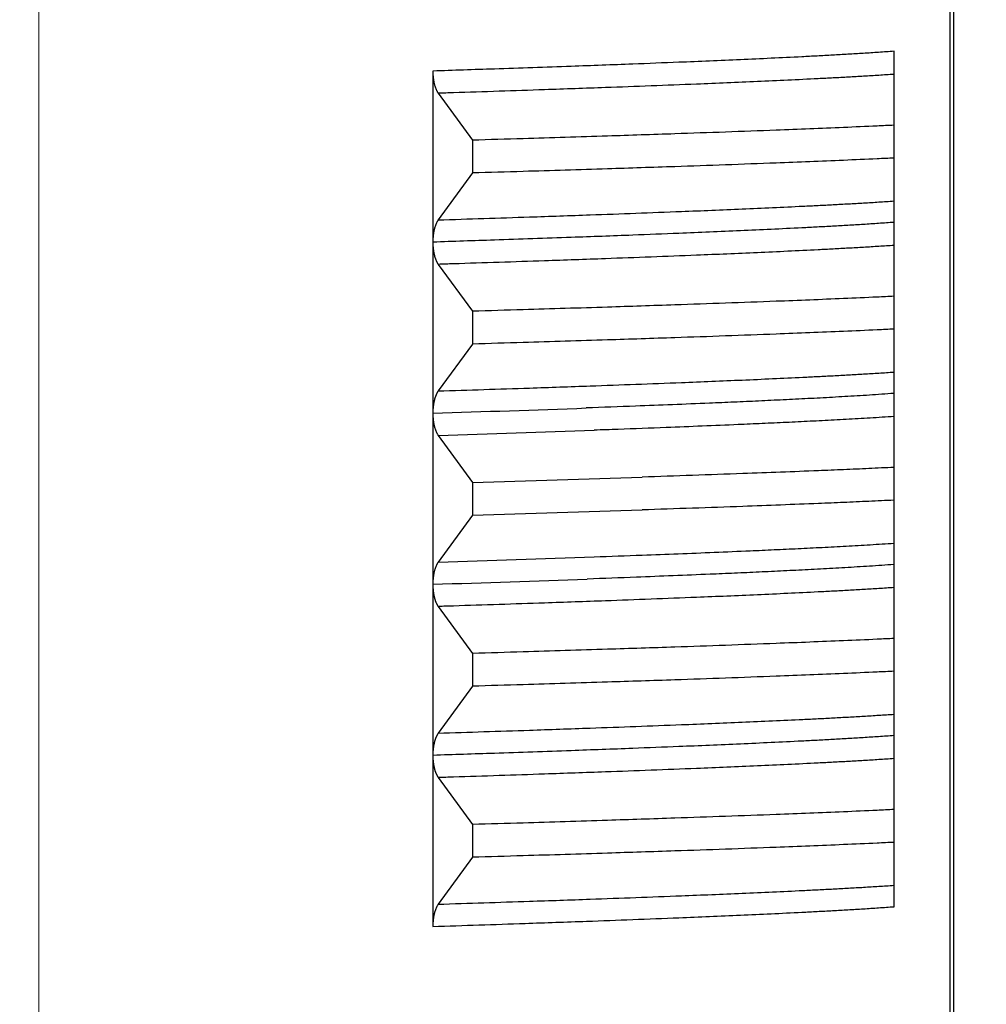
# Model space of a CAD drawing. Header units: millimetres. Extents: x 0 to 840, y 0 to 594.
# Tile 64 of 148: x 346.98 to 352.64, y 354.73 to 360.49. Entities that reach past the tile are written whole.
import ezdxf

# ---------------------------------------------------------------- set-up
doc = ezdxf.new("R2010")
doc.units = ezdxf.units.MM
doc.header["$LTSCALE"] = 0.36378
doc.linetypes.add('CENTER', pattern=[50.8, 31.75, -6.35, 6.35, -6.35])
doc.layers.add('NoLayerName_001', color=7, linetype='Continuous')
doc.layers.add('NoLayerName_003', color=7, linetype='Continuous')
doc.styles.get("Standard").update_dxf_attribs({"font": 'txt', "bigfont": 'extfont2'})
doc.dimstyles.get("Standard").update_dxf_attribs({"dimtxt": 2.5, "dimasz": 2.5, "dimexe": 1, "dimexo": 1, "dimtad": 1, "dimdec": 3, "dimzin": 0, "dimdsep": 46, "dimtxsty": 'Standard', "dimcen": 2.5, "dimadec": 3, "dimazin": 0, "dimtfac": 0.75, "dimtdec": 3, "dimtmove": 0, "dimatfit": 3, "dimfxl": 1, "dimarcsym": 0})

# ---------------------------------------------------------------- blocks, each defined once
blk = doc.blocks.new('_OPEN30')
at = {"color": 0, "linetype": 'ByBlock', "lineweight": -2}
for p, q in [((-1, 0.267949), (0, 0)), ((0, 0), (-1, -0.267949)), ((0, 0), (-1, 0))]:
    blk.add_line(p, q, dxfattribs=at)
blk = doc.blocks.new('*D71')
at = {"layer": 'Defpoints', "color": 0}
for p in [(489.1971, 408.2908), (489.1971, 338.419), (333.0971, 336.611)]:
    blk.add_point(p, dxfattribs=at)
at = {"layer": 'NoLayerName_001', "color": 0, "linetype": 'Continuous', "lineweight": 13}
for p, q in [((333.0971, 338.611), (333.0971, 410.2908)), ((489.1971, 340.419), (489.1971, 410.2908)), ((336.0971, 408.2908), (486.1971, 408.2908))]:
    blk.add_line(p, q, dxfattribs=at)
at = {"layer": 'NoLayerName_001', "color": 0, "lineweight": 13, "xscale": 3, "yscale": 3, "zscale": 3, "rotation": 180}
blk.add_blockref('_OPEN30', (333.0971, 408.2908), dxfattribs=at)
at = {"layer": 'NoLayerName_001', "color": 0, "lineweight": 13, "xscale": 3, "yscale": 3, "zscale": 3}
blk.add_blockref('_OPEN30', (489.1971, 408.2908), dxfattribs=at)
at = {"layer": 'NoLayerName_001', "color": 0, "lineweight": 13, "insert": (411.1471, 413.7908), "char_height": 7, "attachment_point": 5}
blk.add_mtext('\\W0.8000;ＬＬ', dxfattribs=at)
blk = doc.blocks.new('*D72')
at = {"layer": 'Defpoints', "color": 0}
for p in [(333.0971, 420.1604), (333.0971, 336.611), (529.1971, 287.419)]:
    blk.add_point(p, dxfattribs=at)
at = {"layer": 'NoLayerName_001', "color": 0, "linetype": 'Continuous', "lineweight": 13}
for p, q in [((333.0971, 338.611), (333.0971, 422.1604)), ((529.1971, 289.419), (529.1971, 422.1604)), ((526.1971, 420.1604), (336.0971, 420.1604))]:
    blk.add_line(p, q, dxfattribs=at)
at = {"layer": 'NoLayerName_001', "color": 0, "lineweight": 13, "xscale": 3, "yscale": 3, "zscale": 3, "rotation": 180}
blk.add_blockref('_OPEN30', (333.0971, 420.1604), dxfattribs=at)
at = {"layer": 'NoLayerName_001', "color": 0, "lineweight": 13, "xscale": 3, "yscale": 3, "zscale": 3}
blk.add_blockref('_OPEN30', (529.1971, 420.1604), dxfattribs=at)
at = {"layer": 'NoLayerName_001', "color": 0, "lineweight": 13, "insert": (431.1471, 425.6604), "char_height": 7, "attachment_point": 5}
blk.add_mtext('\\W0.8000;Ｌ', dxfattribs=at)

msp = doc.modelspace()

# ---------------------------------------------------------------- linework, layer by layer
at = {"layer": 'NoLayerName_001', "color": 8, "linetype": 'Continuous', "lineweight": 25}
msp.add_line((352.4246, 352.2028), (352.4246, 362.819), dxfattribs=at)
at = {"layer": 'NoLayerName_001', "color": 7, "linetype": 'Continuous', "lineweight": 25}
for p, q in [((352.4471, 352.2076), (352.4471, 362.819)), ((352.0971, 359.3042), (352.0971, 360.304)), ((349.4003, 360.1885), (349.4003, 359.1887)), ((349.432, 360.0586), (349.6328, 359.7843)), ((349.6328, 359.7843), (349.6328, 359.5926)), ((349.6328, 359.5926), (349.432, 359.3184)), ((352.0971, 358.3051), (352.0971, 359.3027)), ((349.4003, 359.1871), (349.4003, 358.1899)), ((349.432, 359.0586), (349.6328, 358.7843)), ((349.6328, 358.7843), (349.6328, 358.5926)), ((349.6328, 358.5926), (349.432, 358.3184)), ((352.0971, 356.3039), (352.0971, 358.3037)), ((349.4003, 358.1885), (349.4003, 356.1898)), ((349.432, 358.0586), (349.6328, 357.7843)), ((349.6328, 357.7843), (349.6328, 357.5926)), ((349.6328, 357.5926), (349.432, 357.3184)), ((349.432, 357.0586), (349.6328, 356.7843)), ((349.6328, 356.7843), (349.6328, 356.5926)), ((349.6328, 356.5926), (349.432, 356.3184)), ((352.0971, 355.3039), (352.0971, 356.3028)), ((349.4003, 356.1871), (349.4003, 355.1884)), ((349.432, 356.0586), (349.6328, 355.7843)), ((349.6328, 355.7843), (349.6328, 355.5926)), ((349.6328, 355.5926), (349.432, 355.3184))]:
    msp.add_line(p, q, dxfattribs=at)
at = {"layer": 'NoLayerName_001', "color": 8, "linetype": 'Continuous', "lineweight": 25}
for centre, radius, start, end in [((342.3158, 580.175), 222.0995, 271.827937, 272.059528), ((342.1544, 589.049), 231.1051, 271.804587, 272.030955), ((341.4523, 609.2791), 252.087, 271.813974, 272.0215), ((342.3311, 578.7195), 221.6437, 271.827746, 272.061336)]:
    msp.add_arc(centre, radius, start, end, dxfattribs=at)
at = {"layer": 'NoLayerName_001', "color": 7, "linetype": 'Continuous', "lineweight": 25}
for centre in [(341.8461, 626.4147), (341.8461, 626.223)]:
    msp.add_arc(centre, 268.7432, 271.66035, 271.871731, dxfattribs=at)
at = {"layer": 'NoLayerName_001', "color": 8, "linetype": 'Continuous', "lineweight": 25}
for points, knots in [([(352.0971, 360.304), (352.0671, 360.3019), (352.0073, 360.2975), (351.9175, 360.2917), (351.8277, 360.2863), (351.7379, 360.2812), (351.648, 360.2763), (351.5282, 360.2701), (351.3784, 360.2628), (351.1987, 360.2546), (351.0189, 360.2469), (350.8091, 360.2383), (350.5394, 360.2278), (350.1797, 360.2146), (349.79, 360.2012), (349.5202, 360.1925), (349.4003, 360.1885)], [0, 0, 0, 0, 0.089977, 0.179955, 0.269934, 0.359914, 0.449895, 0.539875, 0.719832, 0.899786, 1.07974, 1.259695, 1.529627, 1.889538, 2.339426, 2.699336, 2.699336, 2.699336, 2.699336]), ([(352.0971, 360.1692), (352.0675, 360.1672), (352.0083, 360.1633), (351.9196, 360.1579), (351.8308, 360.1528), (351.742, 360.148), (351.6236, 360.1419), (351.4756, 360.1347), (351.298, 360.1265), (351.1203, 360.1189), (350.913, 360.1104), (350.6761, 360.1012), (350.3799, 360.0903), (349.9949, 360.0768), (349.669, 360.0661), (349.4617, 360.0595), (349.432, 360.0586)], [0, 0, 0, 0, 0.088914, 0.177828, 0.266743, 0.355659, 0.444575, 0.622405, 0.800234, 0.978061, 1.155889, 1.422631, 1.689373, 2.045029, 2.578513, 2.667426, 2.667426, 2.667426, 2.667426]), ([(349.432, 359.3184), (349.6098, 359.3242), (349.906, 359.3336), (350.2911, 359.347), (350.5873, 359.3577), (350.8242, 359.3667), (351.0315, 359.375), (351.2092, 359.3825), (351.3868, 359.3904), (351.5348, 359.3973), (351.6532, 359.4032), (351.742, 359.4078), (351.8308, 359.4126), (351.9196, 359.4177), (352.0083, 359.4231), (352.0675, 359.4271), (352.0971, 359.429)], [0, 0, 0, 0, 0.533483, 0.889139, 1.155882, 1.422624, 1.600451, 1.778279, 1.956107, 2.133936, 2.222852, 2.311768, 2.400684, 2.489599, 2.578513, 2.667427, 2.667427, 2.667427, 2.667427]), ([(352.0971, 359.304), (352.0671, 359.3019), (352.0073, 359.2975), (351.9175, 359.2917), (351.8277, 359.2863), (351.7379, 359.2812), (351.648, 359.2763), (351.5282, 359.2701), (351.3784, 359.2628), (351.1987, 359.2546), (351.0189, 359.2469), (350.8091, 359.2383), (350.5394, 359.2278), (350.1797, 359.2146), (349.79, 359.2012), (349.5202, 359.1925), (349.4003, 359.1885)], [0, 0, 0, 0, 0.089977, 0.179955, 0.269934, 0.359914, 0.449895, 0.539875, 0.719832, 0.899786, 1.07974, 1.259695, 1.529627, 1.889538, 2.339426, 2.699336, 2.699336, 2.699336, 2.699336]), ([(352.0971, 359.1692), (352.0675, 359.1672), (352.0083, 359.1633), (351.9196, 359.1579), (351.8308, 359.1528), (351.742, 359.148), (351.6236, 359.1419), (351.4756, 359.1347), (351.298, 359.1265), (351.1203, 359.1189), (350.913, 359.1104), (350.6761, 359.1012), (350.3799, 359.0903), (349.9949, 359.0768), (349.669, 359.0661), (349.4617, 359.0595), (349.432, 359.0586)], [0, 0, 0, 0, 0.088914, 0.177828, 0.266743, 0.355659, 0.444575, 0.622406, 0.800234, 0.978062, 1.15589, 1.422632, 1.689374, 2.045031, 2.578514, 2.667428, 2.667428, 2.667428, 2.667428]), ([(349.432, 358.3184), (349.6098, 358.3242), (349.906, 358.3336), (350.2911, 358.347), (350.5872, 358.3577), (350.8242, 358.3667), (351.0315, 358.375), (351.2092, 358.3825), (351.3868, 358.3904), (351.5348, 358.3973), (351.6532, 358.4032), (351.742, 358.4078), (351.8308, 358.4126), (351.9196, 358.4177), (352.0083, 358.4231), (352.0675, 358.4271), (352.0971, 358.429)], [0, 0, 0, 0, 0.533484, 0.88914, 1.155883, 1.422625, 1.600453, 1.77828, 1.956108, 2.133937, 2.222853, 2.31177, 2.400685, 2.489601, 2.578515, 2.667428, 2.667428, 2.667428, 2.667428]), ([(352.0971, 358.304), (352.0731, 358.3023), (352.0252, 358.2988), (351.9533, 358.294), (351.8814, 358.2895), (351.8094, 358.2853), (351.7375, 358.2812), (351.6655, 358.2773), (351.5696, 358.2722), (351.4496, 358.2663), (351.3056, 358.2595), (351.1616, 358.253), (350.9937, 358.2458), (350.8016, 358.2379), (350.5616, 358.2286), (350.3936, 358.2225), (350.2975, 358.219)], [0, 0, 0, 0, 0.072064, 0.144128, 0.216193, 0.288258, 0.360324, 0.432388, 0.504453, 0.64858, 0.792708, 0.936836, 1.080964, 1.297157, 1.51335, 1.801608, 1.801608, 1.801608, 1.801608]), ([(352.0971, 358.1692), (352.0737, 358.1676), (352.027, 358.1645), (351.957, 358.1602), (351.887, 358.156), (351.8169, 358.1521), (351.7235, 358.147), (351.6067, 358.141), (351.4665, 358.1342), (351.3263, 358.1278), (351.1627, 358.1206), (350.9757, 358.1129), (350.742, 358.1037), (350.5316, 358.0958), (350.3913, 358.0908), (350.3446, 358.0891)], [0, 0, 0, 0, 0.070174, 0.140349, 0.210524, 0.280699, 0.350874, 0.491223, 0.631572, 0.77192, 0.912269, 1.122792, 1.333316, 1.614014, 1.754363, 1.754363, 1.754363, 1.754363]), ([(350.3446, 357.349), (350.4381, 357.3524), (350.6017, 357.3582), (350.8355, 357.3671), (351.0458, 357.3756), (351.2328, 357.3835), (351.3964, 357.3908), (351.5366, 357.3974), (351.6534, 357.4032), (351.7468, 357.4081), (351.8169, 357.4119), (351.887, 357.4159), (351.957, 357.42), (352.027, 357.4243), (352.0737, 357.4275), (352.0971, 357.429)], [0, 0, 0, 0, 0.280698, 0.491222, 0.701746, 0.912269, 1.052617, 1.192966, 1.333314, 1.403489, 1.473664, 1.54384, 1.614014, 1.684189, 1.754363, 1.754363, 1.754363, 1.754363]), ([(352.0971, 357.304), (352.0732, 357.3023), (352.0254, 357.2988), (351.9537, 357.2941), (351.8821, 357.2896), (351.8104, 357.2853), (351.7386, 357.2813), (351.6669, 357.2774), (351.5713, 357.2723), (351.4517, 357.2664), (351.3082, 357.2596), (351.1647, 357.2531), (350.9973, 357.2459), (350.8059, 357.2381), (350.5666, 357.2288), (350.3991, 357.2227), (350.3034, 357.2192)], [0, 0, 0, 0, 0.071828, 0.143657, 0.215486, 0.287315, 0.359145, 0.430974, 0.502802, 0.646458, 0.790115, 0.933771, 1.077427, 1.292913, 1.508399, 1.795713, 1.795713, 1.795713, 1.795713]), ([(352.0971, 357.1692), (352.0675, 357.1672), (352.0083, 357.1633), (351.9196, 357.1579), (351.8308, 357.1528), (351.742, 357.148), (351.6236, 357.1419), (351.4756, 357.1347), (351.298, 357.1265), (351.1203, 357.1189), (350.913, 357.1104), (350.6761, 357.1012), (350.3799, 357.0903), (349.9949, 357.0768), (349.669, 357.0661), (349.4617, 357.0595), (349.432, 357.0586)], [0, 0, 0, 0, 0.088914, 0.177828, 0.266743, 0.355659, 0.444575, 0.622406, 0.800234, 0.978062, 1.155889, 1.422631, 1.689373, 2.04503, 2.578513, 2.667427, 2.667427, 2.667427, 2.667427]), ([(349.432, 356.3184), (349.6098, 356.3242), (349.906, 356.3336), (350.2911, 356.347), (350.5872, 356.3577), (350.8242, 356.3667), (351.0315, 356.375), (351.2092, 356.3825), (351.3868, 356.3904), (351.5348, 356.3973), (351.6532, 356.4032), (351.742, 356.4078), (351.8308, 356.4126), (351.9196, 356.4177), (352.0083, 356.4231), (352.0675, 356.4271), (352.0971, 356.429)], [0, 0, 0, 0, 0.533484, 0.88914, 1.155883, 1.422625, 1.600452, 1.77828, 1.956108, 2.133937, 2.222853, 2.311769, 2.400685, 2.4896, 2.578514, 2.667428, 2.667428, 2.667428, 2.667428]), ([(352.0971, 356.304), (352.0671, 356.3019), (352.0073, 356.2975), (351.9175, 356.2917), (351.8277, 356.2863), (351.7379, 356.2812), (351.648, 356.2763), (351.5282, 356.2701), (351.3784, 356.2628), (351.1987, 356.2546), (351.0189, 356.2469), (350.8091, 356.2383), (350.5394, 356.2278), (350.1797, 356.2146), (349.79, 356.2012), (349.5202, 356.1925), (349.4003, 356.1885)], [0, 0, 0, 0, 0.089977, 0.179955, 0.269934, 0.359914, 0.449895, 0.539875, 0.719832, 0.899787, 1.079741, 1.259696, 1.529629, 1.88954, 2.339428, 2.699338, 2.699338, 2.699338, 2.699338]), ([(352.0971, 356.1692), (352.0675, 356.1672), (352.0083, 356.1633), (351.9196, 356.1579), (351.8308, 356.1528), (351.742, 356.148), (351.6236, 356.1419), (351.4756, 356.1347), (351.298, 356.1265), (351.1203, 356.1189), (350.913, 356.1104), (350.6761, 356.1012), (350.3799, 356.0903), (349.9949, 356.0768), (349.669, 356.0661), (349.4617, 356.0595), (349.432, 356.0586)], [0, 0, 0, 0, 0.088914, 0.177828, 0.266743, 0.355659, 0.444575, 0.622406, 0.800234, 0.978062, 1.15589, 1.422631, 1.689374, 2.04503, 2.578514, 2.667428, 2.667428, 2.667428, 2.667428]), ([(349.432, 355.3184), (349.6098, 355.3242), (349.906, 355.3336), (350.2911, 355.347), (350.5872, 355.3577), (350.8242, 355.3667), (351.0315, 355.375), (351.2092, 355.3825), (351.3868, 355.3904), (351.5348, 355.3973), (351.6532, 355.4032), (351.742, 355.4078), (351.8308, 355.4126), (351.9196, 355.4177), (352.0083, 355.4231), (352.0675, 355.4271), (352.0971, 355.429)], [0, 0, 0, 0, 0.533484, 0.88914, 1.155883, 1.422625, 1.600452, 1.77828, 1.956108, 2.133937, 2.222853, 2.311769, 2.400685, 2.4896, 2.578515, 2.667428, 2.667428, 2.667428, 2.667428]), ([(349.4003, 355.1884), (349.5802, 355.1944), (349.88, 355.2041), (350.2696, 355.2178), (350.5693, 355.2288), (350.8091, 355.2381), (351.0189, 355.2468), (351.1987, 355.2545), (351.3784, 355.2627), (351.5282, 355.27), (351.648, 355.2762), (351.7379, 355.2811), (351.8277, 355.2862), (351.9175, 355.2916), (352.0073, 355.2974), (352.0671, 355.3017), (352.0971, 355.3039)], [0, 0, 0, 0, 0.539865, 0.899776, 1.169709, 1.439642, 1.619596, 1.799551, 1.979505, 2.159462, 2.249442, 2.339423, 2.429404, 2.519383, 2.609361, 2.699338, 2.699338, 2.699338, 2.699338])]:
    msp.add_open_spline(points, degree=3, knots=knots, dxfattribs=at)
at = {"layer": 'NoLayerName_001', "color": 7, "linetype": 'Continuous', "lineweight": 25}
for points, knots in [([(349.4003, 360.1885), (349.4003, 360.1867), (349.4004, 360.1831), (349.4005, 360.1777), (349.4007, 360.1723), (349.401, 360.1668), (349.4013, 360.1614), (349.4018, 360.156), (349.4023, 360.1506), (349.403, 360.1452), (349.4037, 360.1398), (349.4045, 360.1345), (349.4055, 360.1291), (349.4065, 360.1238), (349.4076, 360.1185), (349.4089, 360.1132), (349.4102, 360.1079), (349.4117, 360.1027), (349.4133, 360.0975), (349.415, 360.0924), (349.4169, 360.0873), (349.4189, 360.0823), (349.4211, 360.0773), (349.4235, 360.0724), (349.4261, 360.0676), (349.4289, 360.063), (349.431, 360.0601), (349.432, 360.0586)], [0, 0, 0, 0, 0.0054197, 0.0108447, 0.0162736, 0.0217054, 0.0271391, 0.0325737, 0.0380084, 0.0434426, 0.0488757, 0.0543073, 0.059737, 0.0651647, 0.0705905, 0.0760144, 0.0814366, 0.0868572, 0.0922768, 0.0976969, 0.1031197, 0.1085485, 0.1139847, 0.1194212, 0.1248518, 0.1302743, 0.135691, 0.135691, 0.135691, 0.135691]), ([(352.0971, 359.8717), (352.0642, 359.8701), (351.9657, 359.8654), (351.8015, 359.8582), (351.6044, 359.8501), (351.3744, 359.8411), (351.1115, 359.8315), (350.783, 359.8201), (350.3886, 359.8071), (349.9943, 359.795), (349.7314, 359.7873), (349.6328, 359.7843)], [0, 0, 0, 0, 0.098635, 0.295904, 0.493174, 0.690444, 0.986348, 1.282252, 1.67679, 2.169964, 2.465869, 2.465869, 2.465869, 2.465869]), ([(352.0971, 359.68), (352.0642, 359.6784), (351.9657, 359.6737), (351.8015, 359.6665), (351.6044, 359.6584), (351.3744, 359.6494), (351.1115, 359.6397), (350.783, 359.6283), (350.3886, 359.6154), (349.9943, 359.6033), (349.7314, 359.5956), (349.6328, 359.5926)], [0, 0, 0, 0, 0.098635, 0.295904, 0.493174, 0.690444, 0.986348, 1.282252, 1.67679, 2.169964, 2.465869, 2.465869, 2.465869, 2.465869]), ([(349.432, 359.3184), (349.431, 359.3169), (349.4289, 359.314), (349.4261, 359.3093), (349.4235, 359.3046), (349.4212, 359.2997), (349.419, 359.2947), (349.4169, 359.2897), (349.415, 359.2846), (349.4133, 359.2795), (349.4117, 359.2743), (349.4103, 359.2691), (349.4089, 359.2639), (349.4077, 359.2586), (349.4065, 359.2533), (349.4055, 359.248), (349.4046, 359.2427), (349.4037, 359.2373), (349.403, 359.232), (349.4024, 359.2266), (349.4018, 359.2212), (349.4013, 359.2158), (349.401, 359.2104), (349.4007, 359.2049), (349.4005, 359.1995), (349.4004, 359.1941), (349.4003, 359.1905), (349.4003, 359.1887)], [0, 0, 0, 0, 0.0054055, 0.0108168, 0.0162361, 0.0216613, 0.0270861, 0.0325037, 0.0379152, 0.0433241, 0.0487325, 0.0541419, 0.059553, 0.0649658, 0.0703804, 0.0757971, 0.0812157, 0.0866361, 0.092058, 0.097481, 0.1029045, 0.1083279, 0.1137503, 0.1191708, 0.1245884, 0.1300021, 0.1354106, 0.1354106, 0.1354106, 0.1354106]), ([(349.4003, 359.1871), (349.4003, 359.1856), (349.4003, 359.1826), (349.4004, 359.1781), (349.4006, 359.1737), (349.4008, 359.1692), (349.4011, 359.1647), (349.4014, 359.1603), (349.4018, 359.1558), (349.4023, 359.1514), (349.4028, 359.1469), (349.4034, 359.1425), (349.404, 359.1381), (349.4047, 359.1337), (349.4055, 359.1292), (349.4063, 359.1249), (349.4072, 359.1205), (349.4082, 359.1161), (349.4092, 359.1118), (349.4104, 359.1074), (349.4116, 359.1031), (349.4129, 359.0989), (349.4143, 359.0946), (349.4157, 359.0904), (349.4173, 359.0862), (349.419, 359.0821), (349.4208, 359.0779), (349.4228, 359.0739), (349.4248, 359.0699), (349.4271, 359.066), (349.4294, 359.0622), (349.4312, 359.0598), (349.432, 359.0586)], [0, 0, 0, 0, 0.0044693, 0.0089393, 0.01341, 0.0178812, 0.0223531, 0.0268255, 0.0312984, 0.0357715, 0.0402449, 0.0447183, 0.0491913, 0.0536638, 0.0581357, 0.062607, 0.0670778, 0.0715485, 0.0760193, 0.0804905, 0.0849619, 0.0894335, 0.0939058, 0.0983795, 0.1028559, 0.1073366, 0.1118219, 0.1163079, 0.1207907, 0.1252681, 0.1297401, 0.134209, 0.134209, 0.134209, 0.134209]), ([(352.0971, 358.8717), (352.0642, 358.8701), (351.9657, 358.8654), (351.8015, 358.8582), (351.6044, 358.8501), (351.3744, 358.8411), (351.1115, 358.8315), (350.783, 358.8201), (350.3886, 358.8071), (349.9943, 358.795), (349.7314, 358.7873), (349.6328, 358.7843)], [0, 0, 0, 0, 0.098635, 0.295904, 0.493174, 0.690444, 0.986348, 1.282252, 1.67679, 2.169964, 2.465869, 2.465869, 2.465869, 2.465869]), ([(352.0971, 358.68), (352.0642, 358.6784), (351.9657, 358.6737), (351.8015, 358.6665), (351.6044, 358.6584), (351.3744, 358.6494), (351.1115, 358.6397), (350.783, 358.6283), (350.3886, 358.6154), (349.9943, 358.6033), (349.7314, 358.5956), (349.6328, 358.5926)], [0, 0, 0, 0, 0.098635, 0.295904, 0.493174, 0.690444, 0.986348, 1.282252, 1.67679, 2.169964, 2.465869, 2.465869, 2.465869, 2.465869]), ([(349.432, 358.3184), (349.4312, 358.3172), (349.4294, 358.3147), (349.4271, 358.3109), (349.4248, 358.307), (349.4228, 358.3031), (349.4208, 358.299), (349.419, 358.2949), (349.4173, 358.2908), (349.4157, 358.2866), (349.4143, 358.2824), (349.4129, 358.2781), (349.4116, 358.2738), (349.4104, 358.2695), (349.4092, 358.2652), (349.4082, 358.2609), (349.4072, 358.2565), (349.4063, 358.2521), (349.4055, 358.2477), (349.4047, 358.2433), (349.404, 358.2389), (349.4034, 358.2345), (349.4028, 358.23), (349.4023, 358.2256), (349.4018, 358.2211), (349.4014, 358.2167), (349.4011, 358.2122), (349.4008, 358.2078), (349.4006, 358.2033), (349.4005, 358.1988), (349.4003, 358.1944), (349.4003, 358.1914), (349.4003, 358.1899)], [0, 0, 0, 0, 0.0044688, 0.0089408, 0.0134182, 0.0179009, 0.0223869, 0.0268722, 0.0313528, 0.0358291, 0.0403029, 0.0447751, 0.0492467, 0.053718, 0.0581892, 0.06266, 0.0671307, 0.0716015, 0.0760728, 0.0805446, 0.0850171, 0.0894901, 0.0939634, 0.0984367, 0.1029098, 0.1073825, 0.1118549, 0.1163267, 0.1207979, 0.1252685, 0.1297385, 0.1342078, 0.1342078, 0.1342078, 0.1342078]), ([(349.4003, 358.1885), (349.4003, 358.1867), (349.4004, 358.1831), (349.4005, 358.1777), (349.4007, 358.1723), (349.401, 358.1668), (349.4013, 358.1614), (349.4018, 358.156), (349.4023, 358.1506), (349.403, 358.1452), (349.4037, 358.1398), (349.4045, 358.1345), (349.4055, 358.1291), (349.4065, 358.1238), (349.4076, 358.1185), (349.4089, 358.1132), (349.4102, 358.1079), (349.4117, 358.1027), (349.4133, 358.0975), (349.415, 358.0924), (349.4169, 358.0873), (349.4189, 358.0823), (349.4211, 358.0773), (349.4235, 358.0724), (349.4261, 358.0676), (349.4289, 358.063), (349.431, 358.0601), (349.432, 358.0586)], [0, 0, 0, 0, 0.0054198, 0.0108449, 0.0162739, 0.0217058, 0.0271396, 0.0325743, 0.0380092, 0.0434435, 0.0488767, 0.0543083, 0.0597382, 0.065166, 0.0705918, 0.0760159, 0.0814382, 0.0868589, 0.0922786, 0.0976988, 0.1031217, 0.1085507, 0.113987, 0.1194236, 0.1248543, 0.1302768, 0.1356936, 0.1356936, 0.1356936, 0.1356936]), ([(352.0971, 357.8717), (352.048, 357.8694), (351.9498, 357.8647), (351.8025, 357.8583), (351.6306, 357.8511), (351.4342, 357.8434), (351.1886, 357.8342), (350.9185, 357.8247), (350.722, 357.8182), (350.6238, 357.8149)], [0, 0, 0, 0, 0.147439, 0.294879, 0.442319, 0.663479, 0.884638, 1.179517, 1.474395, 1.474395, 1.474395, 1.474395]), ([(352.0971, 357.68), (352.048, 357.6777), (351.9498, 357.673), (351.8025, 357.6666), (351.6306, 357.6594), (351.4342, 357.6517), (351.1886, 357.6425), (350.9185, 357.6329), (350.722, 357.6265), (350.6238, 357.6232)], [0, 0, 0, 0, 0.147439, 0.294879, 0.442319, 0.663479, 0.884638, 1.179517, 1.474395, 1.474395, 1.474395, 1.474395]), ([(349.432, 357.3184), (349.431, 357.3169), (349.4289, 357.314), (349.4261, 357.3093), (349.4235, 357.3046), (349.4211, 357.2997), (349.4189, 357.2947), (349.4169, 357.2897), (349.415, 357.2846), (349.4133, 357.2794), (349.4117, 357.2743), (349.4102, 357.269), (349.4089, 357.2638), (349.4076, 357.2585), (349.4065, 357.2532), (349.4055, 357.2479), (349.4045, 357.2425), (349.4037, 357.2371), (349.403, 357.2318), (349.4023, 357.2264), (349.4018, 357.221), (349.4013, 357.2155), (349.401, 357.2101), (349.4007, 357.2047), (349.4005, 357.1993), (349.4004, 357.1939), (349.4003, 357.1902), (349.4003, 357.1884)], [0, 0, 0, 0, 0.0054168, 0.0108394, 0.0162702, 0.0217068, 0.0271432, 0.0325722, 0.0379953, 0.0434155, 0.0488353, 0.0542561, 0.0596784, 0.0651024, 0.0705282, 0.075956, 0.0813858, 0.0868174, 0.0922506, 0.0976849, 0.1031198, 0.1085545, 0.1139884, 0.1194204, 0.1248495, 0.1302746, 0.1356945, 0.1356945, 0.1356945, 0.1356945]), ([(349.4003, 357.1897), (349.4003, 357.1878), (349.4004, 357.1842), (349.4005, 357.1787), (349.4007, 357.1733), (349.4009, 357.1678), (349.4013, 357.1623), (349.4017, 357.1569), (349.4023, 357.1514), (349.4029, 357.146), (349.4036, 357.1405), (349.4045, 357.1351), (349.4054, 357.1297), (349.4064, 357.1244), (349.4075, 357.119), (349.4088, 357.1137), (349.4101, 357.1084), (349.4116, 357.1031), (349.4132, 357.0979), (349.4149, 357.0927), (349.4168, 357.0876), (349.4188, 357.0825), (349.421, 357.0775), (349.4234, 357.0725), (349.4261, 357.0677), (349.4289, 357.063), (349.431, 357.0601), (349.432, 357.0586)], [0, 0, 0, 0, 0.0054644, 0.0109343, 0.0164082, 0.0218851, 0.0273637, 0.0328431, 0.0383224, 0.043801, 0.0492782, 0.0547537, 0.0602272, 0.0656987, 0.0711682, 0.076636, 0.0821023, 0.0875673, 0.0930316, 0.0984965, 0.1039644, 0.1094383, 0.1149197, 0.1204012, 0.1258766, 0.1313435, 0.1368047, 0.1368047, 0.1368047, 0.1368047]), ([(352.0971, 356.8717), (352.0642, 356.8701), (351.9657, 356.8654), (351.8015, 356.8582), (351.6044, 356.8501), (351.3744, 356.8411), (351.1115, 356.8315), (350.783, 356.8201), (350.3886, 356.8071), (349.9943, 356.795), (349.7314, 356.7873), (349.6328, 356.7843)], [0, 0, 0, 0, 0.098635, 0.295904, 0.493174, 0.690444, 0.986348, 1.282252, 1.67679, 2.169964, 2.465869, 2.465869, 2.465869, 2.465869]), ([(352.0971, 356.68), (352.0642, 356.6784), (351.9657, 356.6737), (351.8015, 356.6665), (351.6044, 356.6584), (351.3744, 356.6494), (351.1115, 356.6397), (350.783, 356.6283), (350.3886, 356.6154), (349.9943, 356.6033), (349.7314, 356.5956), (349.6328, 356.5926)], [0, 0, 0, 0, 0.098635, 0.295904, 0.493174, 0.690444, 0.986348, 1.282252, 1.67679, 2.169964, 2.465869, 2.465869, 2.465869, 2.465869]), ([(349.432, 356.3184), (349.4312, 356.3172), (349.4294, 356.3147), (349.4271, 356.3109), (349.4248, 356.307), (349.4228, 356.3031), (349.4208, 356.299), (349.419, 356.2949), (349.4173, 356.2908), (349.4157, 356.2866), (349.4143, 356.2823), (349.4129, 356.2781), (349.4116, 356.2738), (349.4104, 356.2695), (349.4092, 356.2652), (349.4082, 356.2608), (349.4072, 356.2564), (349.4063, 356.2521), (349.4055, 356.2477), (349.4047, 356.2433), (349.404, 356.2388), (349.4034, 356.2344), (349.4028, 356.23), (349.4023, 356.2255), (349.4018, 356.2211), (349.4014, 356.2166), (349.4011, 356.2121), (349.4008, 356.2077), (349.4006, 356.2032), (349.4005, 356.1987), (349.4003, 356.1943), (349.4003, 356.1913), (349.4003, 356.1898)], [0, 0, 0, 0, 0.0044721, 0.0089474, 0.0134281, 0.0179141, 0.0224034, 0.026892, 0.0313759, 0.0358555, 0.0403325, 0.0448081, 0.0492829, 0.0537576, 0.058232, 0.0627062, 0.0671801, 0.0716543, 0.0761288, 0.080604, 0.0850798, 0.089556, 0.0940326, 0.0985091, 0.1029855, 0.1074615, 0.1119371, 0.1164122, 0.1208867, 0.1253606, 0.1298339, 0.1343065, 0.1343065, 0.1343065, 0.1343065]), ([(349.4003, 356.1871), (349.4003, 356.1856), (349.4003, 356.1827), (349.4004, 356.1782), (349.4006, 356.1737), (349.4008, 356.1692), (349.4011, 356.1648), (349.4014, 356.1603), (349.4018, 356.1559), (349.4023, 356.1514), (349.4028, 356.147), (349.4034, 356.1425), (349.404, 356.1381), (349.4047, 356.1337), (349.4055, 356.1293), (349.4063, 356.1249), (349.4072, 356.1205), (349.4082, 356.1161), (349.4092, 356.1118), (349.4104, 356.1075), (349.4116, 356.1031), (349.4129, 356.0989), (349.4143, 356.0946), (349.4157, 356.0904), (349.4173, 356.0862), (349.419, 356.0821), (349.4208, 356.078), (349.4228, 356.0739), (349.4248, 356.0699), (349.4271, 356.066), (349.4294, 356.0622), (349.4312, 356.0598), (349.432, 356.0586)], [0, 0, 0, 0, 0.0044708, 0.0089423, 0.0134144, 0.0178871, 0.0223604, 0.0268343, 0.0313086, 0.0357832, 0.040258, 0.0447328, 0.0492073, 0.0536813, 0.0581546, 0.0626274, 0.0670997, 0.0715719, 0.0760441, 0.0805168, 0.0849896, 0.0894627, 0.0939365, 0.0984117, 0.1028896, 0.1073716, 0.1118585, 0.116346, 0.1208302, 0.1253091, 0.1297826, 0.1342529, 0.1342529, 0.1342529, 0.1342529]), ([(352.0971, 355.8717), (352.0642, 355.8701), (351.9657, 355.8654), (351.8015, 355.8582), (351.6044, 355.8501), (351.3744, 355.8411), (351.1115, 355.8315), (350.783, 355.8201), (350.3886, 355.8071), (349.9943, 355.795), (349.7314, 355.7873), (349.6328, 355.7843)], [0, 0, 0, 0, 0.098635, 0.295904, 0.493174, 0.690444, 0.986348, 1.282252, 1.67679, 2.169964, 2.465869, 2.465869, 2.465869, 2.465869]), ([(352.0971, 355.68), (352.0642, 355.6784), (351.9657, 355.6737), (351.8015, 355.6665), (351.6044, 355.6584), (351.3744, 355.6494), (351.1115, 355.6397), (350.783, 355.6283), (350.3886, 355.6154), (349.9943, 355.6033), (349.7314, 355.5956), (349.6328, 355.5926)], [0, 0, 0, 0, 0.098635, 0.295904, 0.493174, 0.690444, 0.986348, 1.282252, 1.67679, 2.169964, 2.465869, 2.465869, 2.465869, 2.465869]), ([(349.432, 355.3184), (349.431, 355.3169), (349.4289, 355.314), (349.4261, 355.3093), (349.4235, 355.3045), (349.4211, 355.2996), (349.4189, 355.2947), (349.4169, 355.2896), (349.415, 355.2846), (349.4133, 355.2794), (349.4117, 355.2742), (349.4102, 355.269), (349.4089, 355.2638), (349.4076, 355.2585), (349.4065, 355.2532), (349.4055, 355.2479), (349.4045, 355.2425), (349.4037, 355.2371), (349.403, 355.2318), (349.4023, 355.2264), (349.4018, 355.221), (349.4013, 355.2155), (349.401, 355.2101), (349.4007, 355.2047), (349.4005, 355.1993), (349.4004, 355.1939), (349.4003, 355.1902), (349.4003, 355.1884)], [0, 0, 0, 0, 0.0054157, 0.0108372, 0.0162669, 0.0217024, 0.0271377, 0.0325656, 0.0379876, 0.0434067, 0.0488253, 0.054245, 0.0596662, 0.0650891, 0.0705139, 0.0759406, 0.0813694, 0.0867999, 0.0922321, 0.0976653, 0.1030991, 0.1085327, 0.1139655, 0.1193963, 0.1248243, 0.1302483, 0.1356671, 0.1356671, 0.1356671, 0.1356671])]:
    msp.add_open_spline(points, degree=3, knots=knots, dxfattribs=at)
at = {"layer": 'NoLayerName_003', "color": 2, "linetype": 'CENTER', "lineweight": 13}
msp.add_line((347.0971, 366.119), (347.0971, 335.3883), dxfattribs=at)

# ---------------------------------------------------------------- dimensions: what is measured, and where the dimension line sits
at = {"layer": 'NoLayerName_001', "color": 3, "linetype": 'Continuous', "lineweight": 13}
dim = msp.add_linear_dim(base=(333.0971, 420.1604), p1=(529.1971, 287.419), p2=(333.0971, 336.611), angle=180, text='\\W0.8000;Ｌ', dimstyle='Standard', override={"dimtxt": 7, "dimasz": 3, "dimexe": 2, "dimexo": 2, "dimgap": 2, "dimzin": 8, "dimblk": 'OPEN30', "dimclrd": 0, "dimclre": 0, "dimclrt": 0, "dimtp": 0, "dimtm": 0, "dimlwd": 13, "dimlwe": 13}, dxfattribs=at)
dim.commit()
dim.dimension.update_dxf_attribs({"geometry": '*D72', "text_midpoint": (431.1471, 420.1604), "dimtype": 160})
dim = msp.add_linear_dim(base=(489.1971, 408.2908), p1=(333.0971, 336.611), p2=(489.1971, 338.419), text='\\W0.8000;ＬＬ', dimstyle='Standard', override={"dimtxt": 7, "dimasz": 3, "dimexe": 2, "dimexo": 2, "dimgap": 2, "dimzin": 8, "dimblk": 'OPEN30', "dimclrd": 0, "dimclre": 0, "dimclrt": 0, "dimtp": 0, "dimtm": 0, "dimlwd": 13, "dimlwe": 13}, dxfattribs=at)
dim.commit()
dim.dimension.update_dxf_attribs({"geometry": '*D71', "text_midpoint": (411.1471, 408.2908), "dimtype": 160})

doc.saveas('drawing.dxf')
